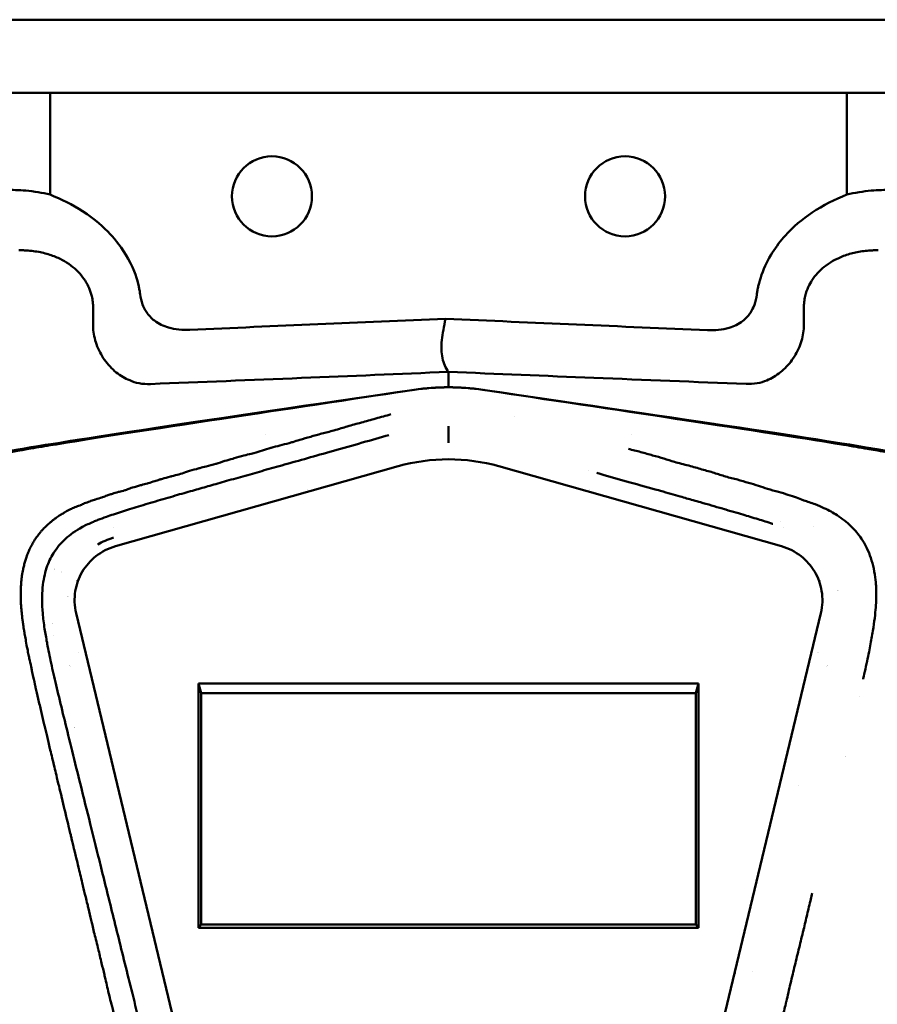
# Model space of a CAD drawing. Header units: millimetres. Extents: x 0 to 4686, y -120 to 1682.
# Tile 251 of 256: x 1344 to 1417, y 1403 to 1487. Entities that reach past the tile are written whole.
import ezdxf

# ---------------------------------------------------------------- set-up
doc = ezdxf.new("R2010")
doc.units = ezdxf.units.MM
doc.header["$LTSCALE"] = 2
doc.layers.add('Sichtbar (ISO)', color=7, linetype='Continuous', lineweight=50)

msp = doc.modelspace()

# ---------------------------------------------------------------- linework, layer by layer
at = {"layer": 'Sichtbar (ISO)'}
for p, q in [((1263.1099, 1486.6471), (1498.1099, 1486.6471)), ((1337.5231, 1480.4471), (1344.7039, 1480.4471)), ((1344.7039, 1480.4471), (1346.7582, 1480.4471)), ((1346.7582, 1480.4471), (1414.4615, 1480.4471)), ((1346.7582, 1480.4471), (1346.7582, 1471.7881)), ((1414.4615, 1480.4471), (1416.5159, 1480.4471)), ((1414.4615, 1471.7882), (1414.4615, 1480.4471)), ((1416.5159, 1480.4471), (1423.6967, 1480.4471)), ((1349.6099, 1464.6869), (1349.6099, 1464.6873)), ((1350.4179, 1462.1767), (1350.4179, 1460.6739)), ((1410.8018, 1462.1768), (1410.8018, 1460.6739)), ((1380.2225, 1460.573), (1380.2225, 1460.5752)), ((1377.5099, 1455.3679), (1377.5099, 1455.3679)), ((1383.7099, 1455.3678), (1383.7099, 1455.3679)), ((1373.8599, 1454.8307), (1373.8599, 1454.8313)), ((1387.3599, 1454.8313), (1387.3599, 1454.8307)), ((1368.8599, 1454.0958), (1368.8599, 1454.0946)), ((1392.3599, 1454.0958), (1392.3599, 1454.0946)), ((1374.9974, 1452.9332), (1374.9974, 1452.9332)), ((1386.218, 1452.9339), (1386.218, 1452.9339)), ((1349.6099, 1451.2582), (1349.6099, 1451.2593)), ((1365.0609, 1451.4441), (1365.0609, 1451.4441)), ((1396.1588, 1451.4441), (1396.1588, 1451.4441)), ((1411.6099, 1451.2592), (1411.6099, 1451.2582)), ((1344.6099, 1450.5212), (1344.6099, 1450.5208)), ((1416.6099, 1450.5212), (1416.6099, 1450.5208)), ((1352.3098, 1441.9275), (1376.3281, 1448.7211)), ((1384.8918, 1448.7212), (1408.9099, 1441.9274)), ((1392.4906, 1448.3546), (1392.4906, 1448.3546)), ((1359.2541, 1446.7603), (1359.2543, 1446.7603)), ((1360.5153, 1447.1177), (1360.5159, 1447.1177)), ((1368.6629, 1446.7603), (1368.6671, 1446.7603)), ((1392.5523, 1446.7603), (1392.5531, 1446.7603)), ((1349.217, 1445.3705), (1349.217, 1445.3705)), ((1406.076, 1444.4757), (1406.0759, 1444.4757)), ((1352.1294, 1443.5169), (1352.1295, 1443.517)), ((1408.7992, 1444.0525), (1408.7991, 1444.0525)), ((1409.0959, 1443.5159), (1409.0961, 1443.5158)), ((1411.6082, 1443.6076), (1411.6082, 1443.6076)), ((1348.5469, 1442.9448), (1348.5471, 1442.9448)), ((1345.1099, 1442.2877), (1345.1099, 1442.2877)), ((1345.1602, 1442.374), (1345.1603, 1442.374)), ((1360.46, 1388.401), (1348.9734, 1436.2478)), ((1412.2462, 1436.2478), (1400.7595, 1388.401)), ((1359.6099, 1429.441), (1359.3741, 1430.283)), ((1359.3741, 1409.5342), (1359.3741, 1430.283)), ((1359.3741, 1430.283), (1401.8457, 1430.283)), ((1401.8457, 1430.283), (1401.6099, 1429.441)), ((1401.8457, 1430.283), (1401.8457, 1409.5342)), ((1359.6099, 1429.441), (1401.6099, 1429.441)), ((1359.6099, 1409.7943), (1359.6099, 1429.441)), ((1401.6099, 1429.441), (1401.6099, 1409.7943)), ((1410.3524, 1421.6471), (1410.3525, 1421.6471)), ((1349.1099, 1414.9577), (1349.1099, 1414.9578)), ((1359.6099, 1409.7943), (1359.3741, 1409.5342)), ((1401.8457, 1409.5342), (1359.3741, 1409.5342)), ((1401.6099, 1409.7943), (1359.6099, 1409.7943)), ((1401.8457, 1409.5342), (1401.6099, 1409.7943)), ((1355.6099, 1408.2453), (1355.6099, 1408.2447)), ((1405.6099, 1408.2451), (1405.6099, 1408.2462)), ((1351.3053, 1405.8471), (1351.3052, 1405.8471)), ((1353.2809, 1405.8471), (1353.2809, 1405.8471)), ((1356.2138, 1405.7314), (1356.2136, 1405.7314)), ((1405.0061, 1405.7315), (1405.0058, 1405.7315)), ((1406.4634, 1405.8471), (1406.4634, 1405.8471)), ((1409.9177, 1405.8471), (1409.9166, 1405.8471)), ((1356.2361, 1405.6379), (1356.2363, 1405.6379)), ((1404.9833, 1405.6379), (1404.9836, 1405.6379))]:
    msp.add_line(p, q, dxfattribs=at)
for centre in [(1365.6099, 1471.6471), (1395.6099, 1471.6471)]:
    msp.add_circle(centre, 3.4, dxfattribs=at)
for centre, radius, start, end in [((1380.6099, 1435.4337), 20, 81.663573, 98.336427), ((1345.6099, 1434.6471), 5.5, 81.00305, 81.003363), ((1345.6099, 1434.6471), 5.5, 74.040146, 74.040264), ((1345.6099, 1434.6471), 5.5, 67.199031, 67.199162), ((1345.6099, 1434.6471), 4, 82.212175, 82.212457), ((1345.6099, 1434.6471), 5.5, 52.104438, 52.104808), ((1415.6099, 1434.6471), 5.5, 127.894871, 127.895506), ((1345.6099, 1434.6471), 4, 48.734235, 48.73579), ((1415.6099, 1434.6471), 4, 118.418757, 118.418952), ((1345.6099, 1434.6471), 4, 38.353172, 38.354595), ((1415.6099, 1434.6471), 4, 141.645518, 141.64674), ((1345.6099, 1434.6471), 1.5, 68.480044, 68.480489), ((1345.6099, 1434.6471), 1.5, 141.607072, 141.607765), ((1345.6099, 1434.6471), 1.5, 27.854156, 27.854946), ((1415.6099, 1434.6471), 1.5, 38.466185, 38.466925), ((1345.6099, 1434.6471), 1.5, 350.08678, 350.087335), ((1345.6099, 1434.6471), 1.5, 237.441075, 237.442384), ((1345.6099, 1434.6471), 1.5, 308.960565, 308.96171), ((1415.6099, 1434.6471), 1.5, 302.72647, 302.729202), ((1345.6099, 1434.6471), 4, 333.744786, 333.746819), ((1415.6099, 1434.6471), 4, 206.252422, 206.254446), ((1345.6099, 1434.6471), 4, 314.546579, 314.547157), ((1415.6099, 1434.6471), 4, 225.497238, 225.49776), ((1345.6099, 1434.6471), 4, 266.647083, 266.647383), ((1345.6099, 1434.6471), 5.5, 271.11777, 271.11791), ((1345.6099, 1434.6471), 5.5, 289.426539, 289.426669), ((1415.6099, 1434.6471), 5.5, 268.91929, 268.919654), ((1355.6099, 1419.1471), 10, 132.43536, 132.435445), ((1405.6099, 1419.1471), 10, 29.543881, 29.543968)]:
    msp.add_arc(centre, radius, start, end, dxfattribs=at)
for centre, major_axis, ratio, start_param, end_param in [((1380.6098, 1450.7716), (0, -5.0534), 0.0000102, 2.7454676, 3.1166644), ((1380.5935, 1434.1444), (15.4396, 0), 0.982336, 1.5697382, 1.8507003), ((1380.6277, 1434.154), (15.4298, 0), 0.9823357, 1.2908041, 1.5719565), ((1357.6099, 1444.7956), (2, 0), 0.9823361, 2.6145387, 2.6145785)]:
    msp.add_ellipse(centre, major_axis=major_axis, ratio=ratio, start_param=start_param, end_param=end_param, dxfattribs=at)
for points, knots in [([(1344.7039, 1472.1288), (1344.4149, 1472.1516), (1344.1263, 1472.1686), (1343.5506, 1472.1901), (1343.2637, 1472.1947), (1342.9779, 1472.1933)], [-0.17584917, -0.17584917, -0.17584917, -0.17584917, -0.08790596, -0.08790596, -0.00003752, -0.00003752, -0.00003752, -0.00003752]), ([(1346.7582, 1471.7881), (1346.4231, 1471.8695), (1346.0853, 1471.9382), (1345.3998, 1472.0522), (1345.0523, 1472.0969), (1344.7039, 1472.1288)], [-0.21029826, -0.21029826, -0.21029826, -0.21029826, -0.10612119, -0.10612119, -0.00000704, -0.00000704, -0.00000704, -0.00000704]), ([(1354.2919, 1464.0058), (1354.1717, 1464.5526), (1353.9556, 1465.3251), (1352.8773, 1467.2893), (1352.3257, 1467.9625), (1351.3379, 1469.0158), (1350.5777, 1469.7122), (1348.6594, 1470.9526), (1347.7253, 1471.4176), (1346.7582, 1471.7881)], [-1.3447226, -1.3447226, -1.3447226, -1.3447226, -1.0054582, -1.0054582, -0.6879657, -0.6879657, -0.3106898, -0.3106898, -0.0000009, -0.0000009, -0.0000009, -0.0000009]), ([(1414.4615, 1471.7882), (1413.4213, 1471.3895), (1412.4224, 1470.8822), (1410.6628, 1469.7031), (1409.8904, 1469.0521), (1408.469, 1467.4702), (1407.6987, 1466.3702), (1407.1012, 1464.6669), (1407.0074, 1464.3425), (1406.929, 1464.0151)], [-1.3827637, -1.3827637, -1.3827637, -1.3827637, -0.941236, -0.941236, -0.5413775, -0.5413775, -0.1009804, -0.1009804, 0, 0, 0, 0]), ([(1416.5159, 1472.1288), (1416.1708, 1472.0971), (1415.8267, 1472.053), (1415.1411, 1471.9397), (1414.8, 1471.8704), (1414.4615, 1471.7882)], [-0.210299, -0.210299, -0.210299, -0.210299, -0.1052037, -0.1052037, -0.00000098, -0.00000098, -0.00000098, -0.00000098]), ([(1418.2394, 1472.1933), (1417.9541, 1472.1947), (1417.6677, 1472.1901), (1417.0928, 1472.1686), (1416.8046, 1472.1516), (1416.5159, 1472.1288)], [-0.17559462, -0.17559462, -0.17559462, -0.17559462, -0.08788329, -0.08788329, -0.00002889, -0.00002889, -0.00002889, -0.00002889]), ([(1344.0967, 1467.0619), (1344.2282, 1467.064), (1344.3615, 1467.0635), (1344.6305, 1467.0563), (1344.7666, 1467.0497), (1344.9038, 1467.0395)], [0.00000933, 0.00000933, 0.00000933, 0.00000933, 0.04673103, 0.04673103, 0.093450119, 0.093450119, 0.093450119, 0.093450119]), ([(1344.9038, 1467.0395), (1345.3172, 1467.0087), (1346.1026, 1466.8899), (1347.1246, 1466.5765), (1348.002, 1466.1536), (1348.7253, 1465.6537), (1349.3098, 1465.0935), (1349.7652, 1464.4946), (1350.104, 1463.8461), (1350.2511, 1463.3976), (1350.3056, 1463.1714)], [0.00000231, 0.00000231, 0.00000231, 0.00000231, 0.125, 0.25, 0.375, 0.5, 0.625, 0.75, 0.875, 0.999999, 0.999999, 0.999999, 0.999999]), ([(1410.9139, 1463.1705), (1411.0523, 1463.7538), (1411.2896, 1464.1995), (1411.7732, 1464.9497), (1412.1304, 1465.3323), (1412.9669, 1466.0046), (1413.5112, 1466.3297), (1414.5113, 1466.7061), (1414.85, 1466.8038), (1415.5644, 1466.959), (1415.9418, 1467.0116), (1416.316, 1467.0395)], [0.0000157, 0.0000157, 0.0000157, 0.0000157, 0.1800857, 0.1800857, 0.4422013, 0.4422013, 0.726216, 0.726216, 0.867612, 0.867612, 1.0238036, 1.0238036, 1.0238036, 1.0238036]), ([(1416.316, 1467.0395), (1416.4532, 1467.0497), (1416.5892, 1467.0563), (1416.8582, 1467.0635), (1416.9916, 1467.064), (1417.1231, 1467.0619)], [0.000012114, 0.000012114, 0.000012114, 0.000012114, 0.046730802, 0.046730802, 0.09345144, 0.09345144, 0.09345144, 0.09345144]), ([(1354.4125, 1463.3265), (1354.3977, 1463.4388), (1354.3809, 1463.5508), (1354.3425, 1463.7777), (1354.3208, 1463.8925), (1354.2919, 1464.0058)], [-0.06932516, -0.06932516, -0.06932516, -0.06932516, -0.03534275, -0.03534275, -0.000292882, -0.000292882, -0.000292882, -0.000292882]), ([(1406.929, 1464.0151), (1406.899, 1463.8942), (1406.8757, 1463.7719), (1406.835, 1463.5302), (1406.8173, 1463.4108), (1406.8016, 1463.2911)], [-0.073570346, -0.073570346, -0.073570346, -0.073570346, -0.036234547, -0.036234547, -0.00003175, -0.00003175, -0.00003175, -0.00003175]), ([(1350.3056, 1463.1714), (1350.3441, 1463.0086), (1350.373, 1462.8439), (1350.4107, 1462.5112), (1350.4194, 1462.3441), (1350.418, 1462.1767)], [0.00003238, 0.00003238, 0.00003238, 0.00003238, 0.05026385, 0.05026385, 0.10050085, 0.10050085, 0.10050085, 0.10050085]), ([(1354.4125, 1463.3265), (1354.4505, 1463.0356), (1354.5165, 1462.7486), (1354.7019, 1462.2455), (1354.8091, 1462.0283), (1355.1287, 1461.5404), (1355.359, 1461.2941), (1355.9842, 1460.8165), (1356.3902, 1460.6272), (1357.4015, 1460.3339), (1358.0243, 1460.2846), (1358.6318, 1460.3124)], [-0.58090494, -0.58090494, -0.58090494, -0.58090494, -0.49259396, -0.49259396, -0.41948184, -0.41948184, -0.31696671, -0.31696671, -0.18256508, -0.18256508, -0.00013289, -0.00013289, -0.00013289, -0.00013289]), ([(1406.8016, 1463.2911), (1406.7633, 1462.9932), (1406.6963, 1462.6992), (1406.5068, 1462.1862), (1406.3974, 1461.966), (1406.0792, 1461.4853), (1405.8558, 1461.2466), (1405.2549, 1460.7846), (1404.8677, 1460.5995), (1403.8676, 1460.2968), (1403.2336, 1460.2449), (1402.6157, 1460.2726)], [0.00003178, 0.00003178, 0.00003178, 0.00003178, 0.09014245, 0.09014245, 0.16413653, 0.16413653, 0.26316453, 0.26316453, 0.39164762, 0.39164762, 0.57657765, 0.57657765, 0.57657765, 0.57657765]), ([(1410.9139, 1463.1705), (1410.8754, 1463.0075), (1410.8466, 1462.8425), (1410.8092, 1462.51), (1410.8006, 1462.3436), (1410.8018, 1462.1768)], [-0.10038211, -0.10038211, -0.10038211, -0.10038211, -0.05006351, -0.05006351, -0.00001358, -0.00001358, -0.00001358, -0.00001358]), ([(1380.3657, 1461.2482), (1376.7437, 1461.0976), (1373.119, 1460.9412), (1365.8779, 1460.6281), (1362.2525, 1460.4711), (1358.6318, 1460.3124)], [-2.1745323, -2.1745323, -2.1745323, -2.1745323, -1.0873767, -1.0873767, -0.0001311, -0.0001311, -0.0001311, -0.0001311]), ([(1380.5964, 1456.7384), (1380.4884, 1456.9116), (1380.2869, 1457.2538), (1380.0792, 1457.9015), (1379.9902, 1458.6202), (1380.0214, 1459.4243), (1380.1652, 1460.2999), (1380.2908, 1460.9237), (1380.3645, 1461.243)], [0.00038305, 0.00038305, 0.00038305, 0.00038305, 0.16666667, 0.33333333, 0.5, 0.66666667, 0.83333333, 0.9990837, 0.9990837, 0.9990837, 0.9990837]), ([(1402.6157, 1460.2726), (1398.9082, 1460.4357), (1395.1981, 1460.5971), (1387.7825, 1460.9198), (1384.072, 1461.0814), (1380.3657, 1461.2482)], [-2.2270174, -2.2270174, -2.2270174, -2.2270174, -1.1137258, -1.1137258, -0.0002536, -0.0002536, -0.0002536, -0.0002536]), ([(1350.4179, 1460.6739), (1350.4179, 1460.6375), (1350.4185, 1460.6012), (1350.4207, 1460.5287), (1350.4224, 1460.4926), (1350.4247, 1460.4564)], [0.000001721, 0.000001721, 0.000001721, 0.000001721, 0.010896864, 0.010896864, 0.021767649, 0.021767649, 0.021767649, 0.021767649]), ([(1350.4247, 1460.4564), (1350.453, 1459.9872), (1350.5506, 1459.524), (1350.8753, 1458.6079), (1351.1075, 1458.1632), (1351.679, 1457.3544), (1352.0144, 1456.9955), (1352.7362, 1456.4104), (1353.1134, 1456.1803), (1353.5289, 1456.0326)], [0.00001128, 0.00001128, 0.00001128, 0.00001128, 0.14113706, 0.14113706, 0.2904858, 0.2904858, 0.43978484, 0.43978484, 0.57911825, 0.57911825, 0.57911825, 0.57911825]), ([(1410.7907, 1460.3954), (1410.7533, 1459.9321), (1410.6484, 1459.4757), (1410.3127, 1458.5751), (1410.077, 1458.1386), (1409.506, 1457.3504), (1409.1756, 1457.0024), (1408.4516, 1456.4206), (1408.064, 1456.1875), (1407.656, 1456.0159)], [0.00000141, 0.00000141, 0.00000141, 0.00000141, 0.13965787, 0.13965787, 0.28721895, 0.28721895, 0.43261255, 0.43261255, 0.57438644, 0.57438644, 0.57438644, 0.57438644]), ([(1410.8018, 1460.6739), (1410.8019, 1460.6274), (1410.8009, 1460.5809), (1410.7972, 1460.4881), (1410.7944, 1460.4417), (1410.7907, 1460.3954)], [0.000003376, 0.000003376, 0.000003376, 0.000003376, 0.013951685, 0.013951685, 0.027900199, 0.027900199, 0.027900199, 0.027900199]), ([(1355.3033, 1455.7065), (1359.5798, 1455.8731), (1363.8531, 1456.0438), (1372.285, 1456.3876), (1376.4384, 1456.5604), (1380.5964, 1456.7384)], [0.0036591, 0.0036591, 0.0036591, 0.0036591, 1.2878206, 1.2878206, 2.5356781, 2.5356781, 2.5356781, 2.5356781]), ([(1380.5964, 1456.7384), (1384.713, 1456.5664), (1388.8317, 1456.397), (1397.2638, 1456.0569), (1401.5754, 1455.8866), (1405.8881, 1455.7198)], [-2.5321225, -2.5321225, -2.5321225, -2.5321225, -1.2949971, -1.2949971, -0.000001, -0.000001, -0.000001, -0.000001]), ([(1380.5964, 1456.7384), (1380.6099, 1456.5854), (1380.6099, 1456.433), (1380.6099, 1456.1282), (1380.6099, 1455.9758), (1380.6098, 1455.824)], [0.0035396, 0.0035396, 0.0035396, 0.0035396, 2.3116201, 2.3116201, 4.6201028, 4.6201028, 4.6201028, 4.6201028]), ([(1353.5289, 1456.0326), (1353.7625, 1455.9005), (1354.0335, 1455.8202), (1354.6405, 1455.7117), (1354.9708, 1455.6927), (1355.3033, 1455.7065)], [-0.19723853, -0.19723853, -0.19723853, -0.19723853, -0.10803283, -0.10803283, -0.00799509, -0.00799509, -0.00799509, -0.00799509]), ([(1407.656, 1456.0159), (1407.3978, 1455.9065), (1407.1211, 1455.827), (1406.5222, 1455.725), (1406.2063, 1455.7074), (1405.8881, 1455.7198)], [-0.18596573, -0.18596573, -0.18596573, -0.18596573, -0.0955391, -0.0955391, -0.00000101, -0.00000101, -0.00000101, -0.00000101]), ([(1320.2055, 1388.2956), (1320.2467, 1388.4775), (1320.2883, 1388.6613), (1322.4179, 1398.0551), (1325.1033, 1409.7589), (1331.2266, 1436.1922), (1332.2693, 1440.3287), (1333.3982, 1443.6163), (1333.9786, 1445.0769), (1335.6745, 1447.1552), (1336.483, 1447.8163), (1339.0682, 1449.19), (1340.5331, 1449.522), (1348.6096, 1450.9497), (1359.6588, 1452.5772), (1377.7102, 1455.2223)], [-25.3526164, -25.3526164, -25.3526164, -25.3526164, -25.273079, -25.273079, -21.3302568, -21.3302568, -14.2017749, -14.2017749, -10.9447154, -10.9447154, -8.7828271, -8.7828271, -5.4732498, -5.4732498, -0.000001, -0.000001, -0.000001, -0.000001]), ([(1320.4346, 1388.2932), (1321.2974, 1392.1124), (1322.394, 1396.9213), (1325.2234, 1409.2392), (1326.7922, 1416.0262), (1330.9869, 1434.0116), (1331.9764, 1438.0468), (1333.5502, 1443.6418), (1334.1374, 1444.6598), (1335.2801, 1446.4234), (1335.9933, 1447.1785), (1337.5805, 1448.2562), (1338.4991, 1448.7491), (1340.2711, 1449.2765), (1340.9613, 1449.4549), (1343.3092, 1449.9113), (1344.7827, 1450.1645), (1345.9841, 1450.3697), (1346.563, 1450.4666), (1351.2397, 1451.2263), (1356.6571, 1452.053), (1367.3086, 1453.6591), (1373.9723, 1454.6554), (1377.6535, 1455.2054)], [1.3356497, 1.3356497, 1.3356497, 1.3356497, 1.6937313, 1.6937313, 2.056439, 2.056439, 2.7524524, 2.7524524, 3.8919127, 3.8919127, 5.1641949, 5.1641949, 6.0936505, 6.0936505, 6.4205207, 6.4205207, 6.6575917, 6.6575917, 6.9173987, 6.9173987, 8.3510463, 8.3510463, 9.5536694, 9.5536694, 9.5536694, 9.5536694]), ([(1383.5679, 1455.2052), (1382.5887, 1455.3516), (1381.5999, 1455.4252), (1379.6203, 1455.4252), (1378.6321, 1455.3517), (1377.6535, 1455.2054)], [0.00000082, 0.00000082, 0.00000082, 0.00000082, 0.29704259, 0.29704259, 0.59389891, 0.59389891, 0.59389891, 0.59389891]), ([(1383.5096, 1455.2223), (1401.4763, 1452.5896), (1412.4279, 1450.9756), (1420.6574, 1449.5309), (1422.1252, 1449.1981), (1424.7109, 1447.8339), (1425.52, 1447.1781), (1427.22, 1445.1147), (1427.8022, 1443.663), (1428.9362, 1440.3908), (1429.9689, 1436.2815), (1435.6605, 1411.7349), (1438.077, 1401.2155), (1440.0901, 1392.3663)], [0.000001, 0.000001, 0.000001, 0.000001, 5.4475866, 5.4475866, 8.8584414, 8.8584414, 11.0839934, 11.0839934, 14.4444599, 14.4444599, 21.911222, 21.911222, 25.8933522, 25.8933522, 25.8933522, 25.8933522]), ([(1439.9202, 1392.1105), (1439.4563, 1394.1489), (1438.978, 1396.242), (1437.1405, 1404.2717), (1435.6627, 1410.6845), (1433.5018, 1419.9981), (1432.5892, 1423.9174), (1429.7792, 1435.8763), (1429.1736, 1438.3097), (1427.968, 1442.5631), (1427.4769, 1443.9124), (1426.1488, 1446.1906), (1425.4299, 1446.9663), (1423.6918, 1448.2822), (1422.6663, 1448.7158), (1421.2013, 1449.2254), (1420.1727, 1449.498), (1417.2032, 1450.0322), (1416.5167, 1450.1504), (1415.5735, 1450.3124), (1414.9153, 1450.4239), (1410.4408, 1451.1546), (1405.2052, 1451.9559), (1394.0035, 1453.6453), (1387.2333, 1454.6575), (1383.5679, 1455.2052)], [1.9496382, 1.9496382, 1.9496382, 1.9496382, 2.3191077, 2.3191077, 3.3683787, 3.3683787, 3.9601124, 3.9601124, 5.2581, 5.2581, 6.7495942, 6.7495942, 8.163472, 8.163472, 9.8795998, 9.8795998, 11.5951622, 11.5951622, 11.944986, 11.944986, 12.684735, 12.684735, 16.4201746, 16.4201746, 19.3278707, 19.3278707, 19.3278707, 19.3278707]), ([(1375.72, 1453.1337), (1375.2875, 1453.0135), (1374.862, 1452.8959), (1374.4429, 1452.7791), (1374.2275, 1452.7191), (1374.0138, 1452.6594), (1373.8025, 1452.6005), (1373.6026, 1452.5448), (1373.4048, 1452.4899), (1373.2097, 1452.4363), (1372.8083, 1452.3262), (1372.4097, 1452.2158), (1372.0126, 1452.1022), (1371.8369, 1452.0519), (1371.6652, 1452.0014), (1371.4965, 1451.9513), (1371.2841, 1451.8883), (1371.0764, 1451.8261), (1370.8718, 1451.7663), (1370.5046, 1451.659), (1370.1845, 1451.5895), (1369.862, 1451.5018), (1369.693, 1451.4559), (1369.5239, 1451.409), (1369.3561, 1451.362), (1369.2036, 1451.3193), (1369.0522, 1451.2765), (1368.9029, 1451.2344), (1368.5895, 1451.1459), (1368.2787, 1451.0581), (1367.9694, 1450.9671), (1367.7701, 1450.9084), (1367.5717, 1450.8423), (1367.3807, 1450.7816), (1367.2752, 1450.7481), (1367.172, 1450.7162), (1367.0722, 1450.688), (1366.7918, 1450.6088), (1366.5384, 1450.5592), (1366.2856, 1450.4915), (1366.0368, 1450.4249), (1365.7882, 1450.3548), (1365.5436, 1450.2857), (1365.5397, 1450.2845), (1365.5358, 1450.2834), (1365.5319, 1450.2823), (1365.2835, 1450.2122), (1365.0385, 1450.143), (1364.8001, 1450.0719), (1364.5617, 1450.0009), (1364.3494, 1449.9188), (1364.0876, 1449.8448), (1364.0876, 1449.8448), (1364.0875, 1449.8448), (1364.0875, 1449.8448)], [0, 0, 0, 0, 0.004807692, 0.004807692, 0.004807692, 0.007278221, 0.007278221, 0.007278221, 0.009615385, 0.009615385, 0.009615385, 0.014423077, 0.014423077, 0.014423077, 0.016550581, 0.016550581, 0.016550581, 0.019230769, 0.019230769, 0.019230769, 0.024038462, 0.024038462, 0.024038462, 0.02655727, 0.02655727, 0.02655727, 0.028846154, 0.028846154, 0.028846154, 0.033653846, 0.033653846, 0.033653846, 0.036750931, 0.036750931, 0.036750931, 0.038461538, 0.038461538, 0.038461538, 0.043269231, 0.043269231, 0.043269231, 0.048001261, 0.048001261, 0.048001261, 0.048076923, 0.048076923, 0.048076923, 0.052884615, 0.052884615, 0.052884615, 0.057692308, 0.057692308, 0.057692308, 0.057692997, 0.057692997, 0.057692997, 0.057692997]), ([(1380.6099, 1452.1218), (1380.6099, 1452.0372), (1380.6101, 1451.9362), (1380.6102, 1451.8454), (1380.6103, 1451.7547), (1380.6103, 1451.6739), (1380.6102, 1451.6097), (1380.6101, 1451.5456), (1380.61, 1451.5011), (1380.6099, 1451.4842)], [0, 0, 0, 0, 0.33333333, 0.33333333, 0.33333333, 0.66666667, 0.66666667, 0.66666667, 0.99999999, 0.99999999, 0.99999999, 0.99999999]), ([(1375.5545, 1451.376), (1374.8292, 1451.1684), (1373.3259, 1450.7398), (1370.7784, 1450.0116), (1368.5807, 1449.4009), (1366.6362, 1448.8455), (1364.9265, 1448.3745), (1363.3661, 1447.9179), (1361.7125, 1447.4687), (1360.3229, 1447.0585), (1359.0523, 1446.7052), (1357.6214, 1446.2964), (1355.9429, 1445.8033), (1354.2431, 1445.2964), (1352.7906, 1444.8535), (1351.6754, 1444.4735), (1351.0582, 1444.2491), (1350.8299, 1444.161)], [0, 0, 0, 0, 0.01818182, 0.03636364, 0.05454545, 0.07272727, 0.09090909, 0.10909091, 0.12727273, 0.14545455, 0.16363636, 0.18181818, 0.2, 0.21818182, 0.23636364, 0.25454545, 0.26608474, 0.26608474, 0.26608474, 0.26608474]), ([(1380.6099, 1450.6984), (1380.6099, 1450.7603), (1380.6099, 1450.8225), (1380.6099, 1450.8762), (1380.6098, 1450.9299), (1380.6098, 1450.9755), (1380.6099, 1451.0113), (1380.6099, 1451.047), (1380.6099, 1451.0721), (1380.6099, 1451.0842)], [0, 0, 0, 0, 0.3333333, 0.3333333, 0.3333333, 0.6666667, 0.6666667, 0.6666667, 1, 1, 1, 1]), ([(1380.6099, 1451.0842), (1380.6099, 1451.1509), (1380.6099, 1451.2175), (1380.6099, 1451.3509), (1380.6099, 1451.4175), (1380.6099, 1451.4842)], [-0.20992358, -0.20992358, -0.20992358, -0.20992358, -0.10496272, -0.10496272, -0.00000186, -0.00000186, -0.00000186, -0.00000186]), ([(1399.8194, 1449.0843), (1399.819, 1449.0844), (1399.4658, 1449.1846), (1398.9465, 1449.3804), (1397.947, 1449.6389), (1396.9669, 1449.9404), (1396.2348, 1450.0985), (1395.8915, 1450.1954)], [0.918912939, 0.918912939, 0.918912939, 0.918912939, 0.918918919, 0.925675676, 0.932432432, 0.939189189, 0.945938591, 0.945938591, 0.945938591, 0.945938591]), ([(1364.0875, 1449.8448), (1364.0132, 1449.8238), (1363.9349, 1449.8034), (1363.8545, 1449.7833), (1363.6515, 1449.7325), (1363.4344, 1449.6832), (1363.232, 1449.6286), (1362.9494, 1449.5524), (1362.6725, 1449.474), (1362.4067, 1449.3987), (1362.3642, 1449.3867), (1362.3217, 1449.3747), (1362.2794, 1449.3627), (1362.0567, 1449.2996), (1361.8361, 1449.2366), (1361.6197, 1449.1721), (1361.3621, 1449.0954), (1361.1293, 1449.0075), (1360.8612, 1448.9313), (1360.861, 1448.9313), (1360.8608, 1448.9312), (1360.8606, 1448.9312)], [0.057692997, 0.057692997, 0.057692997, 0.057692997, 0.059057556, 0.059057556, 0.059057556, 0.0625, 0.0625, 0.0625, 0.067307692, 0.067307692, 0.067307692, 0.068076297, 0.068076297, 0.068076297, 0.072115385, 0.072115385, 0.072115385, 0.076923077, 0.076923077, 0.076923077, 0.076926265, 0.076926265, 0.076926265, 0.076926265]), ([(1360.8606, 1448.9312), (1360.8531, 1448.9291), (1360.8456, 1448.9269), (1360.8381, 1448.9248), (1360.5757, 1448.8515), (1360.2815, 1448.7887), (1360.0111, 1448.7154), (1359.8358, 1448.6679), (1359.6625, 1448.6194), (1359.4934, 1448.5715), (1359.3941, 1448.5434), (1359.2962, 1448.5155), (1359.2003, 1448.4882), (1358.9412, 1448.4142), (1358.6845, 1448.3409), (1358.4323, 1448.2651), (1358.3738, 1448.2476), (1358.3162, 1448.2293), (1358.2592, 1448.2107), (1358.0704, 1448.149), (1357.8882, 1448.084), (1357.7026, 1448.0307)], [0.076926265, 0.076926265, 0.076926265, 0.076926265, 0.07706041, 0.07706041, 0.07706041, 0.081730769, 0.081730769, 0.081730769, 0.084759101, 0.084759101, 0.084759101, 0.086538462, 0.086538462, 0.086538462, 0.091346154, 0.091346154, 0.091346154, 0.092460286, 0.092460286, 0.092460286, 0.096153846, 0.096153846, 0.096153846, 0.096153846]), ([(1404.1478, 1447.8494), (1403.8176, 1447.9447), (1403.2065, 1448.1681), (1402.1375, 1448.4498), (1401.0638, 1448.7798), (1400.172, 1448.9843), (1399.8194, 1449.0843)], [0.891891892, 0.891891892, 0.891891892, 0.891891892, 0.898648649, 0.905405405, 0.912162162, 0.918912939, 0.918912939, 0.918912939, 0.918912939]), ([(1357.7026, 1448.0307), (1357.5065, 1447.9744), (1357.3067, 1447.9312), (1357.1137, 1447.8829), (1357.0691, 1447.8718), (1357.0249, 1447.8603), (1356.9811, 1447.8484), (1356.7482, 1447.7849), (1356.5181, 1447.7184), (1356.3009, 1447.6554), (1356.2188, 1447.6315), (1356.137, 1447.6078), (1356.0556, 1447.5839), (1355.9218, 1447.5447), (1355.7889, 1447.5052), (1355.6571, 1447.4645), (1355.4606, 1447.4039), (1355.2713, 1447.33), (1355.0938, 1447.2753), (1355.08, 1447.271), (1355.0662, 1447.2668), (1355.0524, 1447.2628), (1354.8631, 1447.2071), (1354.6879, 1447.1766), (1354.5185, 1447.13), (1354.4097, 1447.1001), (1354.3014, 1447.0687), (1354.195, 1447.0374), (1354.1359, 1447.0199), (1354.0774, 1447.0025), (1354.0197, 1446.9852), (1353.8584, 1446.937), (1353.7002, 1446.8895), (1353.5476, 1446.8401), (1353.4898, 1446.8213), (1353.4351, 1446.801), (1353.3805, 1446.7803), (1353.2911, 1446.7465), (1353.202, 1446.7116), (1353.0999, 1446.6804), (1352.9563, 1446.6365), (1352.787, 1446.6001), (1352.6308, 1446.5581), (1352.6079, 1446.552), (1352.5854, 1446.5457), (1352.5632, 1446.5393), (1352.3896, 1446.489), (1352.2211, 1446.4364), (1352.0638, 1446.3866), (1352.0135, 1446.3707), (1351.9636, 1446.3549), (1351.9141, 1446.339), (1351.8087, 1446.3053), (1351.7055, 1446.2715), (1351.6055, 1446.2372), (1351.4728, 1446.1916), (1351.3637, 1446.1403), (1351.2232, 1446.0908), (1351.208, 1446.0855), (1351.1925, 1446.0802), (1351.1766, 1446.0749), (1351.1746, 1446.0742), (1351.1725, 1446.0736), (1351.1705, 1446.0729)], [0.096153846, 0.096153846, 0.096153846, 0.096153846, 0.100059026, 0.100059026, 0.100059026, 0.100961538, 0.100961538, 0.100961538, 0.105769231, 0.105769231, 0.105769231, 0.107586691, 0.107586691, 0.107586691, 0.110576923, 0.110576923, 0.110576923, 0.115035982, 0.115035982, 0.115035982, 0.115384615, 0.115384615, 0.115384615, 0.120192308, 0.120192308, 0.120192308, 0.123282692, 0.123282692, 0.123282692, 0.125, 0.125, 0.125, 0.129807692, 0.129807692, 0.129807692, 0.131631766, 0.131631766, 0.131631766, 0.134615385, 0.134615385, 0.134615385, 0.138808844, 0.138808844, 0.138808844, 0.139423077, 0.139423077, 0.139423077, 0.144230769, 0.144230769, 0.144230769, 0.145767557, 0.145767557, 0.145767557, 0.149038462, 0.149038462, 0.149038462, 0.153378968, 0.153378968, 0.153378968, 0.153846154, 0.153846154, 0.153846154, 0.153906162, 0.153906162, 0.153906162, 0.153906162]), ([(1393.2004, 1448.1552), (1393.2063, 1448.1536), (1393.2122, 1448.1519), (1393.2181, 1448.1502), (1393.9139, 1447.9543), (1394.7306, 1447.723), (1395.5273, 1447.4981), (1395.6647, 1447.4593), (1395.8015, 1447.4207), (1395.9372, 1447.3825), (1396.8603, 1447.1224), (1397.7261, 1446.8801), (1398.4416, 1446.6777), (1398.4418, 1446.6777), (1398.442, 1446.6777), (1398.4421, 1446.6776)], [0.076784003, 0.076784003, 0.076784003, 0.076784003, 0.076923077, 0.076923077, 0.076923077, 0.093326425, 0.093326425, 0.093326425, 0.096153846, 0.096153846, 0.096153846, 0.115384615, 0.115384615, 0.115384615, 0.115388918, 0.115388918, 0.115388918, 0.115388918]), ([(1407.718, 1446.8021), (1407.7159, 1446.8027), (1407.4288, 1446.8894), (1406.9713, 1447.0723), (1406.0904, 1447.3095), (1405.1874, 1447.5969), (1404.4779, 1447.7542), (1404.1478, 1447.8494)], [0.86481406, 0.86481406, 0.86481406, 0.86481406, 0.864864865, 0.871621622, 0.878378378, 0.885135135, 0.891891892, 0.891891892, 0.891891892, 0.891891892]), ([(1398.4421, 1446.6776), (1398.4987, 1446.6616), (1398.5543, 1446.6459), (1398.609, 1446.6304), (1399.2464, 1446.4498), (1399.7673, 1446.3004), (1400.2889, 1446.1522), (1400.6555, 1446.048), (1401.0224, 1445.9444), (1401.399, 1445.8375), (1401.6044, 1445.7791), (1401.8127, 1445.7198), (1402.0251, 1445.659), (1402.6269, 1445.4865), (1403.2627, 1445.3015), (1403.8848, 1445.1208), (1403.9002, 1445.1164), (1403.9156, 1445.1119), (1403.9311, 1445.1074), (1404.537, 1444.9315), (1405.1275, 1444.7602), (1405.6184, 1444.6145), (1405.8406, 1444.5485), (1406.0422, 1444.4879), (1406.2323, 1444.4304), (1406.4729, 1444.3575), (1406.6952, 1444.2895), (1406.916, 1444.222), (1407.3113, 1444.101), (1407.7028, 1443.9813), (1408.1411, 1443.8397), (1408.1457, 1443.8383), (1408.1502, 1443.8368), (1408.1548, 1443.8353)], [0.11538892, 0.11538892, 0.11538892, 0.11538892, 0.11690934, 0.11690934, 0.11690934, 0.13461538, 0.13461538, 0.13461538, 0.1470586, 0.1470586, 0.1470586, 0.15384615, 0.15384615, 0.15384615, 0.17307692, 0.17307692, 0.17307692, 0.17355446, 0.17355446, 0.17355446, 0.19230769, 0.19230769, 0.19230769, 0.2007954, 0.2007954, 0.2007954, 0.21153846, 0.21153846, 0.21153846, 0.23076923, 0.23076923, 0.23076923, 0.23096863, 0.23096863, 0.23096863, 0.23096863]), ([(1415.9086, 1442.2165), (1415.8397, 1442.3346), (1415.6178, 1442.6928), (1415.3061, 1443.1034), (1414.8059, 1443.6448), (1414.2773, 1444.1207), (1413.5728, 1444.5868), (1413.1449, 1444.8673), (1412.5108, 1445.1753), (1411.8279, 1445.4869), (1410.6791, 1445.8453), (1410.2213, 1446.0585), (1409.4502, 1446.2908), (1408.6805, 1446.555), (1408.0013, 1446.7167), (1407.718, 1446.8021)], [0.780712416, 0.780712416, 0.780712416, 0.780712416, 0.783783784, 0.790540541, 0.797297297, 0.804054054, 0.810810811, 0.817567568, 0.824324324, 0.831081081, 0.837837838, 0.844594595, 0.851351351, 0.858108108, 0.86481406, 0.86481406, 0.86481406, 0.86481406]), ([(1351.1705, 1446.0729), (1351.0075, 1446.0192), (1350.8009, 1445.9683), (1350.6269, 1445.9118), (1350.5987, 1445.9026), (1350.5707, 1445.8934), (1350.5429, 1445.8842), (1350.397, 1445.8357), (1350.2574, 1445.7865), (1350.1305, 1445.7405), (1350.0548, 1445.713), (1349.98, 1445.6856), (1349.9065, 1445.658), (1349.8334, 1445.6306), (1349.7615, 1445.603), (1349.6912, 1445.5749), (1349.5667, 1445.5253), (1349.4601, 1445.4715), (1349.3431, 1445.4213), (1349.3279, 1445.4148), (1349.3126, 1445.4083), (1349.297, 1445.4019)], [0.153906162, 0.153906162, 0.153906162, 0.153906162, 0.158653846, 0.158653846, 0.158653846, 0.159422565, 0.159422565, 0.159422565, 0.163461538, 0.163461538, 0.163461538, 0.165871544, 0.165871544, 0.165871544, 0.168269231, 0.168269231, 0.168269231, 0.172515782, 0.172515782, 0.172515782, 0.173066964, 0.173066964, 0.173066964, 0.173066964]), ([(1349.297, 1445.4019), (1349.2967, 1445.4018), (1349.2964, 1445.4017), (1349.2961, 1445.4016), (1349.16, 1445.3459), (1349.0059, 1445.2961), (1348.8736, 1445.2405), (1348.8642, 1445.2366), (1348.8549, 1445.2326), (1348.8456, 1445.2286), (1348.7234, 1445.1766), (1348.6063, 1445.1224), (1348.5005, 1445.0705), (1348.4665, 1445.0538), (1348.4328, 1445.0371), (1348.3995, 1445.0203), (1348.3211, 1444.9808), (1348.2446, 1444.9409), (1348.1706, 1444.9003), (1348.1027, 1444.863), (1348.041, 1444.825), (1347.9781, 1444.7863), (1347.9433, 1444.7649), (1347.9082, 1444.7432), (1347.8714, 1444.7213)], [0.173066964, 0.173066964, 0.173066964, 0.173066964, 0.173076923, 0.173076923, 0.173076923, 0.177884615, 0.177884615, 0.177884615, 0.178225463, 0.178225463, 0.178225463, 0.182692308, 0.182692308, 0.182692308, 0.184127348, 0.184127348, 0.184127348, 0.1875, 0.1875, 0.1875, 0.190597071, 0.190597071, 0.190597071, 0.192307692, 0.192307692, 0.192307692, 0.192307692]), ([(1347.8714, 1444.7213), (1347.7733, 1444.6627), (1347.6636, 1444.6021), (1347.5628, 1444.5386), (1347.5573, 1444.5351), (1347.5518, 1444.5317), (1347.5464, 1444.5282), (1347.4412, 1444.4609), (1347.3394, 1444.3911), (1347.2407, 1444.3186), (1347.2108, 1444.2967), (1347.1808, 1444.2745), (1347.151, 1444.2523), (1347.0826, 1444.2012), (1347.0154, 1444.1498), (1346.9532, 1444.1), (1346.8826, 1444.0436), (1346.8184, 1443.9893), (1346.7412, 1443.9223), (1346.7208, 1443.9045), (1346.6994, 1443.8858), (1346.6768, 1443.8659), (1346.5691, 1443.771), (1346.458, 1443.6681), (1346.3464, 1443.5579), (1346.3378, 1443.5494), (1346.3292, 1443.5409), (1346.3208, 1443.5324), (1346.2194, 1443.4309), (1346.1276, 1443.3309), (1346.0383, 1443.2278), (1345.9876, 1443.1693), (1345.9378, 1443.1098), (1345.8887, 1443.0495), (1345.8441, 1442.9945), (1345.8001, 1442.9387), (1345.7567, 1442.8823), (1345.6658, 1442.7639), (1345.5778, 1442.6426), (1345.4991, 1442.5231), (1345.4842, 1442.5005), (1345.4696, 1442.478), (1345.4554, 1442.4555), (1345.3941, 1442.359), (1345.3379, 1442.2631), (1345.2827, 1442.1651), (1345.2147, 1442.0443), (1345.1482, 1441.9202), (1345.0867, 1441.7951), (1345.0804, 1441.7822), (1345.0741, 1441.7693), (1345.0679, 1441.7564), (1345.0137, 1441.6439), (1344.9631, 1441.5302), (1344.9129, 1441.4114), (1344.857, 1441.2788), (1344.8016, 1441.1399), (1344.7577, 1441.0153), (1344.7139, 1440.8908), (1344.6813, 1440.7808), (1344.6471, 1440.663), (1344.6129, 1440.5453), (1344.5805, 1440.4254), (1344.5504, 1440.3049), (1344.5203, 1440.1844), (1344.4942, 1440.066), (1344.4678, 1439.9356), (1344.4498, 1439.8464), (1344.4315, 1439.7517), (1344.4171, 1439.6697), (1344.4105, 1439.6318), (1344.4046, 1439.5967), (1344.3998, 1439.5661), (1344.3846, 1439.4694), (1344.3728, 1439.3815), (1344.3624, 1439.2987), (1344.3531, 1439.2242), (1344.344, 1439.1475), (1344.3353, 1439.0684), (1344.3344, 1439.0596), (1344.3334, 1439.0508), (1344.3325, 1439.0419), (1344.3229, 1438.9535), (1344.3153, 1438.8675), (1344.308, 1438.7783), (1344.3007, 1438.6892), (1344.2937, 1438.5969), (1344.2887, 1438.5106), (1344.2882, 1438.5006), (1344.2876, 1438.4907), (1344.2871, 1438.4809), (1344.283, 1438.4057), (1344.2803, 1438.3343), (1344.2778, 1438.2614), (1344.2751, 1438.179), (1344.2727, 1438.0945), (1344.2712, 1438.0088), (1344.2704, 1437.9649), (1344.2698, 1437.9208), (1344.2696, 1437.8768), (1344.2693, 1437.8348), (1344.2693, 1437.7929), (1344.2695, 1437.7517), (1344.2701, 1437.6675), (1344.2717, 1437.5861), (1344.2741, 1437.489), (1344.2761, 1437.407), (1344.2786, 1437.314), (1344.2823, 1437.2204), (1344.283, 1437.203), (1344.2838, 1437.1856), (1344.2845, 1437.1683), (1344.2895, 1437.0575), (1344.2962, 1436.9487), (1344.3041, 1436.8343), (1344.3119, 1436.7199), (1344.3212, 1436.6042), (1344.3321, 1436.4881), (1344.3325, 1436.4832), (1344.333, 1436.4783), (1344.3334, 1436.4735), (1344.3442, 1436.3622), (1344.3577, 1436.2505), (1344.3715, 1436.1252), (1344.3858, 1435.9944), (1344.4004, 1435.8487), (1344.4184, 1435.7018), (1344.4211, 1435.6802), (1344.4238, 1435.6585), (1344.4266, 1435.6368), (1344.4428, 1435.5112), (1344.4612, 1435.384), (1344.4807, 1435.2503), (1344.5036, 1435.0935), (1344.5283, 1434.9343), (1344.555, 1434.7733), (1344.5579, 1434.7563), (1344.5608, 1434.7392), (1344.5637, 1434.722), (1344.5886, 1434.5772), (1344.6171, 1434.4281), (1344.6455, 1434.2664), (1344.676, 1434.0926), (1344.7063, 1433.9042), (1344.7408, 1433.7116), (1344.7422, 1433.7036), (1344.7437, 1433.6956), (1344.7451, 1433.6876), (1344.7814, 1433.4867), (1344.8224, 1433.2817), (1344.8658, 1433.0631), (1344.8964, 1432.9087), (1344.9279, 1432.7524), (1344.9604, 1432.5948), (1344.974, 1432.5292), (1344.9876, 1432.4635), (1345.0015, 1432.3975), (1345.0487, 1432.1727), (1345.1014, 1431.9426), (1345.1568, 1431.6844), (1345.1792, 1431.5801), (1345.202, 1431.4713), (1345.2254, 1431.3593), (1345.2601, 1431.194), (1345.296, 1431.0217), (1345.3337, 1430.8471), (1345.3943, 1430.5666), (1345.4596, 1430.2799), (1345.527, 1429.9832), (1345.53, 1429.97), (1345.533, 1429.9568), (1345.536, 1429.9436), (1345.6065, 1429.6327), (1345.6791, 1429.3107), (1345.7588, 1428.9687), (1345.7986, 1428.7976), (1345.8403, 1428.6214), (1345.8821, 1428.4448), (1345.9238, 1428.2683), (1345.9657, 1428.0914), (1346.0062, 1427.9183), (1346.0872, 1427.5719), (1346.1624, 1427.2411), (1346.2446, 1426.8893), (1346.2589, 1426.8282), (1346.2733, 1426.7664), (1346.288, 1426.7041), (1346.3577, 1426.4079), (1346.4313, 1426.0997), (1346.5051, 1425.7904), (1346.5858, 1425.4517), (1346.6668, 1425.1117), (1346.7563, 1424.7372), (1346.7657, 1424.6978), (1346.7752, 1424.658), (1346.7848, 1424.6178), (1346.8857, 1424.1953), (1346.9981, 1423.7264), (1347.0842, 1423.3679), (1347.1502, 1423.0928), (1347.2008, 1422.8828), (1347.2519, 1422.6703), (1347.2673, 1422.6059), (1347.2829, 1422.5413), (1347.2989, 1422.4745), (1347.3679, 1422.1876), (1347.4461, 1421.8618), (1347.523, 1421.5429), (1347.5886, 1421.2713), (1347.6533, 1421.0048), (1347.7212, 1420.7214), (1347.7329, 1420.6722), (1347.7448, 1420.6225), (1347.7568, 1420.5722), (1347.8378, 1420.232), (1347.9241, 1419.8634), (1347.9971, 1419.5607), (1348.0489, 1419.3457), (1348.094, 1419.1639), (1348.1385, 1418.9834), (1348.1567, 1418.9097), (1348.1748, 1418.8362), (1348.1932, 1418.7608), (1348.2566, 1418.5007), (1348.3239, 1418.2175), (1348.3915, 1417.9373), (1348.4328, 1417.7661), (1348.4742, 1417.5945), (1348.5156, 1417.4219), (1348.542, 1417.312), (1348.5684, 1417.2016), (1348.5948, 1417.0906), (1348.6627, 1416.8054), (1348.7312, 1416.5021), (1348.7968, 1416.2299), (1348.818, 1416.1417), (1348.839, 1416.0568), (1348.8598, 1415.9737), (1348.9031, 1415.8004), (1348.9454, 1415.6351), (1348.9874, 1415.465), (1349.0496, 1415.2131), (1349.1112, 1414.9505), (1349.1751, 1414.6859), (1349.184, 1414.6488), (1349.1929, 1414.6118), (1349.2019, 1414.5748), (1349.2567, 1414.3473), (1349.3113, 1414.1204), (1349.3646, 1413.8951), (1349.4235, 1413.6461), (1349.4752, 1413.4062), (1349.5412, 1413.13), (1349.5446, 1413.1157), (1349.5481, 1413.1013), (1349.5516, 1413.0868), (1349.6226, 1412.7923), (1349.7106, 1412.4551), (1349.7918, 1412.1273), (1349.8414, 1411.9271), (1349.8885, 1411.7303), (1349.9357, 1411.5324), (1349.9658, 1411.4063), (1349.996, 1411.2797), (1350.0269, 1411.1514), (1350.1065, 1410.8218), (1350.186, 1410.492), (1350.2627, 1410.1674), (1350.2964, 1410.0246), (1350.3274, 1409.8869), (1350.3595, 1409.7446), (1350.3989, 1409.5697), (1350.4399, 1409.3879), (1350.4896, 1409.1813)], [0.19230769, 0.19230769, 0.19230769, 0.19230769, 0.19686702, 0.19686702, 0.19686702, 0.19711538, 0.19711538, 0.19711538, 0.20192308, 0.20192308, 0.20192308, 0.2033802, 0.2033802, 0.2033802, 0.20673077, 0.20673077, 0.20673077, 0.21053085, 0.21053085, 0.21053085, 0.21153846, 0.21153846, 0.21153846, 0.21634615, 0.21634615, 0.21634615, 0.21671703, 0.21671703, 0.21671703, 0.22115385, 0.22115385, 0.22115385, 0.22366939, 0.22366939, 0.22366939, 0.22596154, 0.22596154, 0.22596154, 0.23076923, 0.23076923, 0.23076923, 0.23167789, 0.23167789, 0.23167789, 0.23557692, 0.23557692, 0.23557692, 0.24038462, 0.24038462, 0.24038462, 0.24088017, 0.24088017, 0.24088017, 0.24519231, 0.24519231, 0.24519231, 0.25, 0.25, 0.25, 0.25480769, 0.25480769, 0.25480769, 0.25961538, 0.25961538, 0.25961538, 0.26442308, 0.26442308, 0.26442308, 0.2677122, 0.2677122, 0.2677122, 0.26923077, 0.26923077, 0.26923077, 0.27403846, 0.27403846, 0.27403846, 0.27836411, 0.27836411, 0.27836411, 0.27884615, 0.27884615, 0.27884615, 0.28365385, 0.28365385, 0.28365385, 0.28846154, 0.28846154, 0.28846154, 0.28901643, 0.28901643, 0.28901643, 0.29326923, 0.29326923, 0.29326923, 0.29807692, 0.29807692, 0.29807692, 0.30053401, 0.30053401, 0.30053401, 0.30288462, 0.30288462, 0.30288462, 0.30769231, 0.30769231, 0.30769231, 0.31174841, 0.31174841, 0.31174841, 0.3125, 0.3125, 0.3125, 0.31730769, 0.31730769, 0.31730769, 0.32211538, 0.32211538, 0.32211538, 0.32231693, 0.32231693, 0.32231693, 0.32692308, 0.32692308, 0.32692308, 0.33173077, 0.33173077, 0.33173077, 0.33243944, 0.33243944, 0.33243944, 0.33653846, 0.33653846, 0.33653846, 0.34134615, 0.34134615, 0.34134615, 0.34185582, 0.34185582, 0.34185582, 0.34615385, 0.34615385, 0.34615385, 0.35076983, 0.35076983, 0.35076983, 0.35096154, 0.35096154, 0.35096154, 0.35576923, 0.35576923, 0.35576923, 0.35916516, 0.35916516, 0.35916516, 0.36057692, 0.36057692, 0.36057692, 0.36538462, 0.36538462, 0.36538462, 0.36732648, 0.36732648, 0.36732648, 0.37019231, 0.37019231, 0.37019231, 0.37479575, 0.37479575, 0.37479575, 0.375, 0.375, 0.375, 0.37980769, 0.37980769, 0.37980769, 0.38221339, 0.38221339, 0.38221339, 0.38461538, 0.38461538, 0.38461538, 0.38942308, 0.38942308, 0.38942308, 0.39025837, 0.39025837, 0.39025837, 0.39423077, 0.39423077, 0.39423077, 0.39858071, 0.39858071, 0.39858071, 0.39903846, 0.39903846, 0.39903846, 0.40384615, 0.40384615, 0.40384615, 0.40753564, 0.40753564, 0.40753564, 0.40865385, 0.40865385, 0.40865385, 0.41346154, 0.41346154, 0.41346154, 0.41755782, 0.41755782, 0.41755782, 0.41826923, 0.41826923, 0.41826923, 0.42307692, 0.42307692, 0.42307692, 0.42649099, 0.42649099, 0.42649099, 0.42788462, 0.42788462, 0.42788462, 0.43269231, 0.43269231, 0.43269231, 0.43562933, 0.43562933, 0.43562933, 0.4375, 0.4375, 0.4375, 0.44230769, 0.44230769, 0.44230769, 0.44386602, 0.44386602, 0.44386602, 0.44711538, 0.44711538, 0.44711538, 0.45192308, 0.45192308, 0.45192308, 0.45259626, 0.45259626, 0.45259626, 0.45673077, 0.45673077, 0.45673077, 0.46130206, 0.46130206, 0.46130206, 0.46153846, 0.46153846, 0.46153846, 0.46634615, 0.46634615, 0.46634615, 0.46928302, 0.46928302, 0.46928302, 0.47115385, 0.47115385, 0.47115385, 0.47596154, 0.47596154, 0.47596154, 0.47807561, 0.47807561, 0.47807561, 0.48067395, 0.48067395, 0.48067395, 0.48067395]), ([(1350.8299, 1444.161), (1350.6985, 1444.1103), (1350.2213, 1443.9195), (1349.4858, 1443.5683), (1348.7185, 1443.0989), (1348.0564, 1442.5591), (1347.5031, 1441.9981), (1347.038, 1441.3331), (1346.7111, 1440.7563), (1346.4674, 1440.1035), (1346.2467, 1439.33), (1346.1175, 1438.4293), (1346.0721, 1437.4044), (1346.1257, 1436.2499), (1346.2746, 1435.0319), (1346.4257, 1434.1552), (1346.5034, 1433.7412)], [0.26608474, 0.26608474, 0.26608474, 0.26608474, 0.27272727, 0.29090909, 0.30909091, 0.32727273, 0.34545455, 0.36363636, 0.38181818, 0.4, 0.41818182, 0.43636364, 0.45454545, 0.47272727, 0.49090909, 0.50567716, 0.50567716, 0.50567716, 0.50567716]), ([(1352.1398, 1442.66), (1351.6541, 1442.4975), (1351.2033, 1442.3049), (1350.812, 1442.0737), (1350.8115, 1442.0734)], [0, 0, 0, 0, 0.16666667, 0.1668729, 0.1668729, 0.1668729, 0.1668729]), ([(1348.9735, 1436.2478), (1348.8267, 1436.859), (1348.8087, 1437.5023), (1349.0036, 1438.6968), (1349.2001, 1439.2568), (1349.7955, 1440.265), (1350.1934, 1440.7126), (1351.1444, 1441.462), (1351.7089, 1441.7576), (1352.3098, 1441.9272)], [0.00000401, 0.00000401, 0.00000401, 0.00000401, 0.19178465, 0.19178465, 0.36900423, 0.36900423, 0.54616603, 0.54616603, 0.73306595, 0.73306595, 0.73306595, 0.73306595]), ([(1408.9099, 1441.9272), (1409.5083, 1441.7584), (1410.0705, 1441.4645), (1411.0208, 1440.7182), (1411.4198, 1440.2709), (1412.0173, 1439.2627), (1412.2145, 1438.7026), (1412.4112, 1437.5064), (1412.3935, 1436.861), (1412.2463, 1436.2479)], [0.00001508, 0.00001508, 0.00001508, 0.00001508, 0.18677522, 0.18677522, 0.36468584, 0.36468584, 0.5427359, 0.5427359, 0.73596812, 0.73596812, 0.73596812, 0.73596812]), ([(1415.8379, 1430.6528), (1415.8415, 1430.6688), (1415.9443, 1431.1359), (1416.25, 1432.4836), (1416.5058, 1433.8223), (1416.7234, 1435.0506), (1416.8498, 1436.1202), (1416.9341, 1436.9236), (1416.9601, 1437.6829), (1416.9433, 1438.4225), (1416.9041, 1438.9963), (1416.749, 1440.0744), (1416.5025, 1440.944), (1416.2233, 1441.6482), (1415.9912, 1442.0748), (1415.9086, 1442.2165)], [0.702459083, 0.702459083, 0.702459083, 0.702459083, 0.702702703, 0.709459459, 0.716216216, 0.722972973, 0.72972973, 0.736486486, 0.743243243, 0.75, 0.756756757, 0.763513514, 0.77027027, 0.777027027, 0.780712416, 0.780712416, 0.780712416, 0.780712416]), ([(1346.5034, 1433.7412), (1346.5214, 1433.6455), (1346.6384, 1433.033), (1346.8925, 1431.8195), (1347.3244, 1429.9237), (1347.8484, 1427.7634), (1348.4528, 1425.2807), (1349.1618, 1422.4346), (1349.9485, 1419.2744), (1350.841, 1415.6806), (1351.8634, 1411.5692), (1353.0176, 1406.891), (1354.3209, 1401.6925), (1355.78, 1395.7187), (1357.0983, 1390.3841), (1358.2362, 1385.735), (1359.2368, 1381.6336), (1360.0902, 1378.0397), (1360.85, 1374.927), (1361.4882, 1372.139), (1361.872, 1370.4898), (1362.0467, 1369.7199)], [0.50567716, 0.50567716, 0.50567716, 0.50567716, 0.50909091, 0.52727273, 0.54545455, 0.56363636, 0.58181818, 0.6, 0.61818182, 0.63636364, 0.65454545, 0.67272727, 0.69090909, 0.70909091, 0.72727273, 0.74545455, 0.76363636, 0.78181818, 0.8, 0.81818182, 0.83636364, 0.83636364, 0.83636364, 0.83636364]), ([(1410.7748, 1409.3668), (1410.8833, 1409.8187), (1411.0752, 1410.6678), (1411.3295, 1411.7034), (1411.475, 1412.3088), (1411.5153, 1412.4766)], [0.594822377, 0.594822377, 0.594822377, 0.594822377, 0.601351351, 0.608108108, 0.610730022, 0.610730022, 0.610730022, 0.610730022]), ([(1350.4896, 1409.1813), (1350.4914, 1409.1737), (1350.4932, 1409.1661), (1350.4951, 1409.1584), (1350.5881, 1408.7728), (1350.7113, 1408.3), (1350.8239, 1407.8455), (1350.8309, 1407.817), (1350.8379, 1407.7885), (1350.8449, 1407.7601), (1350.9492, 1407.3362), (1351.045, 1406.9268), (1351.1455, 1406.5101), (1351.2231, 1406.1886), (1351.3011, 1405.8651), (1351.379, 1405.5389), (1351.4088, 1405.4139), (1351.4386, 1405.2885), (1351.4683, 1405.1627), (1351.574, 1404.7154), (1351.6744, 1404.2482), (1351.7753, 1403.828)], [0.480673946, 0.480673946, 0.480673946, 0.480673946, 0.480769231, 0.480769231, 0.480769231, 0.485576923, 0.485576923, 0.485576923, 0.485878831, 0.485878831, 0.485878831, 0.490384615, 0.490384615, 0.490384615, 0.493860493, 0.493860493, 0.493860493, 0.495192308, 0.495192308, 0.495192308, 0.499926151, 0.499926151, 0.499926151, 0.499926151]), ([(1409.3155, 1403.2909), (1409.4246, 1403.7451), (1409.6687, 1404.8422), (1410.0361, 1406.3268), (1410.3913, 1407.8318), (1410.6544, 1408.8664), (1410.771, 1409.3511), (1410.7748, 1409.3668)], [0.567702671, 0.567702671, 0.567702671, 0.567702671, 0.574324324, 0.581081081, 0.587837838, 0.594594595, 0.594822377, 0.594822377, 0.594822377, 0.594822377]), ([(1351.7753, 1403.828), (1351.7769, 1403.8214), (1351.7785, 1403.8149), (1351.78, 1403.8083), (1351.8453, 1403.5376), (1351.9109, 1403.2869), (1351.9749, 1403.0389), (1352.0114, 1402.8973), (1352.0474, 1402.7567), (1352.0826, 1402.6137), (1352.1794, 1402.2202), (1352.2749, 1401.8231), (1352.3722, 1401.4201), (1352.4668, 1401.028), (1352.5608, 1400.6378), (1352.6514, 1400.2517), (1352.6539, 1400.2411), (1352.6565, 1400.2304), (1352.659, 1400.2197), (1352.7508, 1399.828), (1352.8257, 1399.4541), (1352.9293, 1399.0229)], [0.499926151, 0.499926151, 0.499926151, 0.499926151, 0.5, 0.5, 0.5, 0.503060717, 0.503060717, 0.503060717, 0.504807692, 0.504807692, 0.504807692, 0.509615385, 0.509615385, 0.509615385, 0.514293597, 0.514293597, 0.514293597, 0.514423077, 0.514423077, 0.514423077, 0.519172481, 0.519172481, 0.519172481, 0.519172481]), ([(1408.1357, 1398.3784), (1408.2298, 1398.77), (1408.4059, 1399.6096), (1408.7086, 1400.8133), (1409.0012, 1402.0736), (1409.2, 1402.8107), (1409.3133, 1403.2816), (1409.3155, 1403.2909)], [0.540625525, 0.540625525, 0.540625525, 0.540625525, 0.547297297, 0.554054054, 0.560810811, 0.567567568, 0.567702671, 0.567702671, 0.567702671, 0.567702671])]:
    msp.add_open_spline(points, degree=3, knots=knots, dxfattribs=at)

doc.saveas('drawing.dxf')
